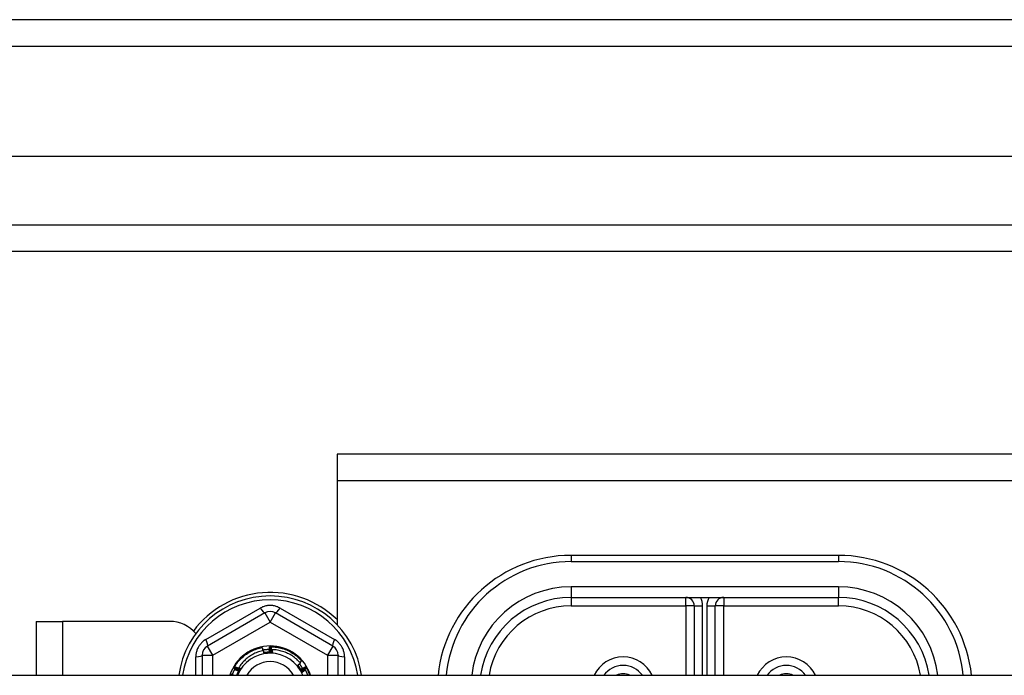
# Model space of a CAD drawing. Header units: inches. Extents: x 64.1 to 160.1, y 42 to 74.3.
# Tile 54 of 70: x 126.5 to 130.2, y 70.7 to 73.1. Entities that reach past the tile are written whole.
import ezdxf

# ---------------------------------------------------------------- set-up
doc = ezdxf.new("R2010")
doc.units = ezdxf.units.IN
doc.header["$MEASUREMENT"] = 0
doc.layers.add('Visible Edges(ANSI)', color=7, linetype='Continuous', lineweight=25)
doc.layers.add('Visible Tangent Edges(ANSI)', color=7, linetype='Continuous', lineweight=25)

msp = doc.modelspace()

# ---------------------------------------------------------------- linework, layer by layer
at = {"layer": 'Visible Edges(ANSI)'}
for p, q in [((159.9728, 73.1347), (112.1708, 73.1347)), ((159.3631, 72.6229), (112.7804, 72.6229)), ((159.1746, 72.2685), (112.9689, 72.2685)), ((150.4468, 71.5097), (127.6968, 71.5097)), ((127.6968, 71.5097), (127.6968, 71.4107)), ((127.6968, 71.4107), (127.6968, 70.8727)), ((129.5718, 71.1317), (128.5718, 71.1317)), ((128.5718, 70.9742), (129.5718, 70.9742)), ((127.4271, 70.9165), (127.2125, 70.7927)), ((127.681, 70.7927), (127.4665, 70.9165)), ((129.0324, 70.9427), (129.0324, 70.6832)), ((129.1111, 70.6832), (129.1111, 70.9427)), ((126.5718, 70.8847), (126.6708, 70.8847)), ((126.5718, 70.8847), (126.5718, 70.6832)), ((127.0718, 70.8847), (126.6708, 70.8847)), ((127.4438, 70.7902), (127.4442, 70.7902)), ((127.4489, 70.7902), (127.4494, 70.7902)), ((127.1928, 70.7586), (127.1928, 70.6832)), ((127.7007, 70.6832), (127.7007, 70.7586)), ((127.3111, 70.7106), (127.3113, 70.711)), ((127.3136, 70.715), (127.3138, 70.7154)), ((127.5795, 70.7157), (127.5797, 70.7154)), ((127.5821, 70.7113), (127.5823, 70.7109)), ((112.9379, 70.6832), (155.0718, 70.6832))]:
    msp.add_line(p, q, dxfattribs=at)
at = {"layer": 'Visible Edges(ANSI)', "flags": 128}
for points in [[(127.3138, 70.7154), (127.3167, 70.72), (127.3198, 70.7245), (127.323, 70.7289), (127.3264, 70.7332), (127.3299, 70.7373), (127.3336, 70.7413), (127.3374, 70.7452), (127.3413, 70.749), (127.3454, 70.7526), (127.3496, 70.7561), (127.3539, 70.7594), (127.3583, 70.7626), (127.3628, 70.7656), (127.3675, 70.7684), (127.3722, 70.7711), (127.377, 70.7737), (127.3819, 70.776), (127.3869, 70.7782), (127.392, 70.7802), (127.3971, 70.782), (127.4023, 70.7837), (127.4075, 70.7852), (127.4128, 70.7864), (127.4181, 70.7875)], [(127.4223, 70.7761), (127.4175, 70.7751), (127.4128, 70.7739), (127.4082, 70.7725), (127.4035, 70.771), (127.399, 70.7693), (127.3945, 70.7675), (127.39, 70.7655), (127.3857, 70.7634), (127.3814, 70.7611), (127.3771, 70.7587), (127.373, 70.7561), (127.3689, 70.7534), (127.365, 70.7505), (127.3612, 70.7475), (127.3574, 70.7444), (127.3538, 70.7412), (127.3503, 70.7378), (127.3469, 70.7344), (127.3436, 70.7308), (127.3404, 70.7271), (127.3374, 70.7232), (127.3345, 70.7193), (127.3318, 70.7153), (127.3292, 70.7112)], [(127.4203, 70.7757), (127.4202, 70.7762), (127.4201, 70.7767), (127.42, 70.7772), (127.4199, 70.7777), (127.4199, 70.7782), (127.4198, 70.7787), (127.4197, 70.7791), (127.4196, 70.7796), (127.4195, 70.7801), (127.4194, 70.7806), (127.4193, 70.7811), (127.4192, 70.7816), (127.4191, 70.7821), (127.4191, 70.7826), (127.419, 70.7831), (127.4189, 70.7836), (127.4188, 70.7841), (127.4187, 70.7846), (127.4186, 70.7851), (127.4185, 70.7856), (127.4184, 70.7861), (127.4183, 70.7865), (127.4182, 70.787), (127.4181, 70.7875)], [(127.4198, 70.7785), (127.4208, 70.7787), (127.4218, 70.7789), (127.4228, 70.779), (127.4238, 70.7791), (127.4248, 70.7793), (127.4258, 70.7794), (127.4268, 70.7795), (127.4278, 70.7796), (127.4288, 70.7797), (127.4299, 70.7798), (127.4309, 70.7799), (127.4319, 70.78), (127.4329, 70.78), (127.4339, 70.7801), (127.4349, 70.7802), (127.4359, 70.7802), (127.4369, 70.7803), (127.438, 70.7803), (127.439, 70.7803), (127.44, 70.7804), (127.441, 70.7804), (127.442, 70.7804), (127.443, 70.7804), (127.444, 70.7804)], [(127.424, 70.7646), (127.424, 70.7651), (127.4239, 70.7656), (127.4238, 70.7661), (127.4237, 70.7666), (127.4237, 70.767), (127.4236, 70.7675), (127.4235, 70.768), (127.4235, 70.7685), (127.4234, 70.7689), (127.4233, 70.7694), (127.4233, 70.7699), (127.4232, 70.7704), (127.4231, 70.7709), (127.423, 70.7713), (127.423, 70.7718), (127.4229, 70.7723), (127.4228, 70.7728), (127.4227, 70.7732), (127.4227, 70.7737), (127.4226, 70.7742), (127.4225, 70.7747), (127.4224, 70.7752), (127.4224, 70.7756), (127.4223, 70.7761)], [(127.4401, 70.7694), (127.4395, 70.7693), (127.4388, 70.7693), (127.4381, 70.7692), (127.4374, 70.7692), (127.4367, 70.7691), (127.436, 70.7691), (127.4353, 70.769), (127.4346, 70.769), (127.4339, 70.7689), (127.4332, 70.7688), (127.4325, 70.7688), (127.4318, 70.7687), (127.4312, 70.7686), (127.4305, 70.7685), (127.4298, 70.7684), (127.4291, 70.7684), (127.4284, 70.7683), (127.4277, 70.7682), (127.427, 70.7681), (127.4263, 70.768), (127.4257, 70.7679), (127.425, 70.7677), (127.4243, 70.7676), (127.4236, 70.7675)], [(127.4555, 70.7663), (127.4542, 70.7664), (127.4528, 70.7665), (127.4515, 70.7665), (127.4502, 70.7666), (127.4489, 70.7666), (127.4476, 70.7666), (127.4463, 70.7666), (127.445, 70.7666), (127.4436, 70.7666), (127.4423, 70.7665), (127.441, 70.7665), (127.4397, 70.7664), (127.4384, 70.7664), (127.4371, 70.7663), (127.4358, 70.7662), (127.4344, 70.766), (127.4331, 70.7659), (127.4318, 70.7658), (127.4305, 70.7656), (127.4292, 70.7654), (127.4279, 70.7653), (127.4266, 70.7651), (127.4253, 70.7649), (127.424, 70.7646)], [(127.4555, 70.7663), (127.4542, 70.7663), (127.4529, 70.7662), (127.4515, 70.7661), (127.4502, 70.7661), (127.4489, 70.766), (127.4476, 70.7659), (127.4463, 70.7658), (127.445, 70.7658), (127.4437, 70.7657), (127.4424, 70.7656), (127.4411, 70.7656), (127.4397, 70.7655), (127.4384, 70.7654), (127.4371, 70.7654), (127.4358, 70.7653), (127.4345, 70.7652), (127.4332, 70.7651), (127.4319, 70.7651), (127.4306, 70.765), (127.4293, 70.7649), (127.4279, 70.7649), (127.4266, 70.7648), (127.4253, 70.7647), (127.424, 70.7646)], [(127.4264, 70.768), (127.4264, 70.7679), (127.4265, 70.7678), (127.4265, 70.7677), (127.4265, 70.7677), (127.4266, 70.7676), (127.4266, 70.7675), (127.4266, 70.7674), (127.4266, 70.7673), (127.4267, 70.7673), (127.4267, 70.7672), (127.4267, 70.7671), (127.4268, 70.767), (127.4268, 70.767), (127.4268, 70.7669), (127.4269, 70.7668), (127.4269, 70.7667), (127.4269, 70.7666), (127.4269, 70.7666), (127.427, 70.7665), (127.427, 70.7664), (127.427, 70.7663), (127.4271, 70.7662), (127.4271, 70.7662), (127.4271, 70.7661)], [(127.4271, 70.7661), (127.4271, 70.7662), (127.4271, 70.7663), (127.4271, 70.7663), (127.4271, 70.7664), (127.427, 70.7665), (127.427, 70.7666), (127.427, 70.7667), (127.427, 70.7667), (127.427, 70.7668), (127.427, 70.7669), (127.427, 70.767), (127.4269, 70.7671), (127.4269, 70.7671), (127.4269, 70.7672), (127.4269, 70.7673), (127.4269, 70.7674), (127.4269, 70.7675), (127.4269, 70.7675), (127.4268, 70.7676), (127.4268, 70.7677), (127.4268, 70.7678), (127.4268, 70.7679), (127.4268, 70.7679), (127.4268, 70.768)], [(127.4308, 70.7686), (127.4308, 70.7685), (127.4309, 70.7684), (127.4309, 70.7683), (127.4309, 70.7683), (127.4309, 70.7682), (127.431, 70.7681), (127.431, 70.768), (127.431, 70.7679), (127.4311, 70.7679), (127.4311, 70.7678), (127.4311, 70.7677), (127.4311, 70.7676), (127.4312, 70.7675), (127.4312, 70.7675), (127.4312, 70.7674), (127.4312, 70.7673), (127.4313, 70.7672), (127.4313, 70.7671), (127.4313, 70.7671), (127.4313, 70.767), (127.4314, 70.7669), (127.4314, 70.7668), (127.4314, 70.7667), (127.4314, 70.7667)], [(127.4314, 70.7667), (127.4314, 70.7667), (127.4314, 70.7668), (127.4314, 70.7669), (127.4314, 70.767), (127.4314, 70.7671), (127.4314, 70.7672), (127.4314, 70.7672), (127.4314, 70.7673), (127.4313, 70.7674), (127.4313, 70.7675), (127.4313, 70.7676), (127.4313, 70.7676), (127.4313, 70.7677), (127.4313, 70.7678), (127.4313, 70.7679), (127.4313, 70.768), (127.4312, 70.768), (127.4312, 70.7681), (127.4312, 70.7682), (127.4312, 70.7683), (127.4312, 70.7684), (127.4312, 70.7685), (127.4312, 70.7685), (127.4312, 70.7686)], [(127.4352, 70.769), (127.4353, 70.7689), (127.4353, 70.7689), (127.4353, 70.7688), (127.4353, 70.7687), (127.4353, 70.7686), (127.4354, 70.7685), (127.4354, 70.7685), (127.4354, 70.7684), (127.4354, 70.7683), (127.4355, 70.7682), (127.4355, 70.7681), (127.4355, 70.7681), (127.4355, 70.768), (127.4356, 70.7679), (127.4356, 70.7678), (127.4356, 70.7677), (127.4356, 70.7677), (127.4357, 70.7676), (127.4357, 70.7675), (127.4357, 70.7674), (127.4357, 70.7673), (127.4358, 70.7673), (127.4358, 70.7672), (127.4358, 70.7671)], [(127.4358, 70.7671), (127.4358, 70.7672), (127.4358, 70.7673), (127.4358, 70.7673), (127.4358, 70.7674), (127.4358, 70.7675), (127.4357, 70.7676), (127.4357, 70.7677), (127.4357, 70.7678), (127.4357, 70.7678), (127.4357, 70.7679), (127.4357, 70.768), (127.4357, 70.7681), (127.4357, 70.7682), (127.4357, 70.7682), (127.4357, 70.7683), (127.4357, 70.7684), (127.4356, 70.7685), (127.4356, 70.7686), (127.4356, 70.7686), (127.4356, 70.7687), (127.4356, 70.7688), (127.4356, 70.7689), (127.4356, 70.769), (127.4356, 70.7691)], [(127.4397, 70.7693), (127.4397, 70.7693), (127.4397, 70.7692), (127.4397, 70.7691), (127.4397, 70.769), (127.4398, 70.7689), (127.4398, 70.7688), (127.4398, 70.7688), (127.4398, 70.7687), (127.4398, 70.7686), (127.4399, 70.7685), (127.4399, 70.7684), (127.4399, 70.7684), (127.4399, 70.7683), (127.44, 70.7682), (127.44, 70.7681), (127.44, 70.768), (127.44, 70.768), (127.44, 70.7679), (127.4401, 70.7678), (127.4401, 70.7677), (127.4401, 70.7676), (127.4401, 70.7676), (127.4401, 70.7675), (127.4402, 70.7674)], [(127.4402, 70.7674), (127.4402, 70.7675), (127.4402, 70.7676), (127.4401, 70.7676), (127.4401, 70.7677), (127.4401, 70.7678), (127.4401, 70.7679), (127.4401, 70.768), (127.4401, 70.768), (127.4401, 70.7681), (127.4401, 70.7682), (127.4401, 70.7683), (127.4401, 70.7684), (127.4401, 70.7685), (127.4401, 70.7685), (127.4401, 70.7686), (127.4401, 70.7687), (127.4401, 70.7688), (127.44, 70.7689), (127.44, 70.7689), (127.44, 70.769), (127.44, 70.7691), (127.44, 70.7692), (127.44, 70.7693), (127.44, 70.7694)], [(127.4415, 70.7804), (127.4417, 70.7798), (127.4418, 70.7793), (127.4419, 70.7788), (127.442, 70.7782), (127.4422, 70.7777), (127.4423, 70.7772), (127.4424, 70.7766), (127.4426, 70.7761), (127.4427, 70.7756), (127.4428, 70.775), (127.4429, 70.7745), (127.4431, 70.774), (127.4432, 70.7734), (127.4433, 70.7729), (127.4434, 70.7724), (127.4436, 70.7718), (127.4437, 70.7713), (127.4438, 70.7708), (127.4439, 70.7702), (127.4441, 70.7697), (127.4442, 70.7691), (127.4443, 70.7686), (127.4444, 70.7681), (127.4445, 70.7675)], [(127.4445, 70.7675), (127.4445, 70.7685), (127.4445, 70.7694), (127.4444, 70.7704), (127.4444, 70.7713), (127.4443, 70.7722), (127.4443, 70.7732), (127.4443, 70.7741), (127.4442, 70.7751), (127.4442, 70.776), (127.4442, 70.777), (127.4441, 70.7779), (127.4441, 70.7788), (127.4441, 70.7798), (127.444, 70.7807), (127.444, 70.7817), (127.444, 70.7826), (127.444, 70.7836), (127.4439, 70.7845), (127.4439, 70.7854), (127.4439, 70.7864), (127.4439, 70.7873), (127.4439, 70.7883), (127.4438, 70.7892), (127.4438, 70.7902)], [(127.4442, 70.7902), (127.4444, 70.7902), (127.4446, 70.7902), (127.4448, 70.7902), (127.445, 70.7902), (127.4452, 70.7902), (127.4454, 70.7902), (127.4456, 70.7902), (127.4458, 70.7902), (127.446, 70.7902), (127.4462, 70.7902), (127.4464, 70.7902), (127.4466, 70.7902), (127.4468, 70.7902), (127.447, 70.7902), (127.4472, 70.7902), (127.4474, 70.7902), (127.4476, 70.7902), (127.4478, 70.7902), (127.448, 70.7902), (127.4482, 70.7902), (127.4484, 70.7902), (127.4486, 70.7902), (127.4487, 70.7902), (127.4489, 70.7902)], [(127.4442, 70.7902), (127.4444, 70.7892), (127.4447, 70.7883), (127.4449, 70.7874), (127.4451, 70.7864), (127.4453, 70.7855), (127.4455, 70.7845), (127.4457, 70.7836), (127.4459, 70.7826), (127.4461, 70.7817), (127.4463, 70.7808), (127.4465, 70.7798), (127.4467, 70.7789), (127.4469, 70.7779), (127.447, 70.777), (127.4472, 70.776), (127.4474, 70.7751), (127.4476, 70.7742), (127.4478, 70.7732), (127.448, 70.7723), (127.4482, 70.7713), (127.4484, 70.7704), (127.4485, 70.7694), (127.4487, 70.7685), (127.4489, 70.7675)], [(127.4489, 70.7675), (127.4489, 70.7685), (127.4489, 70.7694), (127.4489, 70.7704), (127.4489, 70.7713), (127.4489, 70.7723), (127.4489, 70.7732), (127.4488, 70.7741), (127.4488, 70.7751), (127.4488, 70.776), (127.4488, 70.777), (127.4488, 70.7779), (127.4488, 70.7789), (127.4488, 70.7798), (127.4488, 70.7807), (127.4489, 70.7817), (127.4489, 70.7826), (127.4489, 70.7836), (127.4489, 70.7845), (127.4489, 70.7855), (127.4489, 70.7864), (127.4489, 70.7873), (127.4489, 70.7883), (127.4489, 70.7892), (127.4489, 70.7902)], [(127.4494, 70.7902), (127.4548, 70.79), (127.4602, 70.7896), (127.4656, 70.789), (127.471, 70.7883), (127.4764, 70.7873), (127.4817, 70.7862), (127.487, 70.7849), (127.4922, 70.7834), (127.4974, 70.7817), (127.5025, 70.7799), (127.5076, 70.7778), (127.5125, 70.7756), (127.5174, 70.7732), (127.5222, 70.7707), (127.5269, 70.7679), (127.5315, 70.7651), (127.5361, 70.762), (127.5405, 70.7588), (127.5447, 70.7555), (127.5489, 70.7519), (127.5529, 70.7483), (127.5569, 70.7445), (127.5606, 70.7406), (127.5643, 70.7366)], [(127.4494, 70.7902), (127.4495, 70.7892), (127.4497, 70.7883), (127.4499, 70.7873), (127.4501, 70.7864), (127.4502, 70.7854), (127.4504, 70.7845), (127.4506, 70.7835), (127.4507, 70.7826), (127.4509, 70.7816), (127.4511, 70.7807), (127.4512, 70.7797), (127.4514, 70.7788), (127.4516, 70.7779), (127.4517, 70.7769), (127.4519, 70.776), (127.452, 70.775), (127.4522, 70.7741), (127.4524, 70.7731), (127.4525, 70.7722), (127.4527, 70.7712), (127.4528, 70.7702), (127.453, 70.7693), (127.4531, 70.7683), (127.4533, 70.7674)], [(127.4533, 70.7674), (127.4533, 70.7679), (127.4533, 70.7684), (127.4533, 70.7688), (127.4533, 70.7693), (127.4533, 70.7698), (127.4533, 70.7703), (127.4534, 70.7708), (127.4534, 70.7712), (127.4534, 70.7717), (127.4534, 70.7722), (127.4534, 70.7727), (127.4534, 70.7731), (127.4534, 70.7736), (127.4534, 70.7741), (127.4535, 70.7746), (127.4535, 70.7751), (127.4535, 70.7755), (127.4535, 70.776), (127.4535, 70.7765), (127.4535, 70.777), (127.4535, 70.7775), (127.4536, 70.7779), (127.4536, 70.7784), (127.4536, 70.7789)], [(127.5602, 70.7292), (127.5568, 70.7329), (127.5533, 70.7365), (127.5496, 70.74), (127.5459, 70.7434), (127.542, 70.7466), (127.538, 70.7497), (127.5339, 70.7527), (127.5297, 70.7555), (127.5255, 70.7582), (127.5211, 70.7607), (127.5166, 70.7631), (127.5121, 70.7653), (127.5075, 70.7673), (127.5028, 70.7692), (127.4981, 70.7709), (127.4933, 70.7725), (127.4885, 70.7739), (127.4836, 70.7751), (127.4786, 70.7762), (127.4736, 70.7771), (127.4687, 70.7778), (127.4636, 70.7784), (127.4586, 70.7787), (127.4536, 70.7789)], [(127.4536, 70.7789), (127.4537, 70.7784), (127.4538, 70.7779), (127.4538, 70.7773), (127.4539, 70.7768), (127.454, 70.7763), (127.4541, 70.7758), (127.4542, 70.7752), (127.4542, 70.7747), (127.4543, 70.7742), (127.4544, 70.7737), (127.4545, 70.7731), (127.4546, 70.7726), (127.4546, 70.7721), (127.4547, 70.7716), (127.4548, 70.7711), (127.4549, 70.7705), (127.4549, 70.77), (127.455, 70.7695), (127.4551, 70.769), (127.4552, 70.7684), (127.4552, 70.7679), (127.4553, 70.7674), (127.4554, 70.7669), (127.4555, 70.7663)], [(127.5479, 70.7194), (127.5485, 70.7198), (127.549, 70.7202), (127.5495, 70.7206), (127.55, 70.721), (127.5505, 70.7214), (127.551, 70.7218), (127.5515, 70.7222), (127.5521, 70.7226), (127.5526, 70.723), (127.5531, 70.7234), (127.5536, 70.7238), (127.5541, 70.7242), (127.5546, 70.7247), (127.5551, 70.7251), (127.5556, 70.7255), (127.5561, 70.7259), (127.5566, 70.7263), (127.5572, 70.7267), (127.5577, 70.7271), (127.5582, 70.7275), (127.5587, 70.7279), (127.5592, 70.7284), (127.5597, 70.7288), (127.5602, 70.7292)], [(127.556, 70.7258), (127.5565, 70.7251), (127.5571, 70.7244), (127.5576, 70.7237), (127.5581, 70.723), (127.5586, 70.7223), (127.5592, 70.7216), (127.5597, 70.7209), (127.5602, 70.7202), (127.5607, 70.7194), (127.5612, 70.7187), (127.5617, 70.718), (127.5622, 70.7173), (127.5627, 70.7166), (127.5632, 70.7158), (127.5636, 70.7151), (127.5641, 70.7144), (127.5646, 70.7136), (127.565, 70.7129), (127.5655, 70.7121), (127.5659, 70.7114), (127.5664, 70.7107), (127.5668, 70.7099), (127.5673, 70.7092), (127.5677, 70.7084)], [(127.5582, 70.7314), (127.5585, 70.7316), (127.5587, 70.7318), (127.559, 70.732), (127.5593, 70.7322), (127.5595, 70.7324), (127.5598, 70.7326), (127.56, 70.7329), (127.5603, 70.7331), (127.5605, 70.7333), (127.5608, 70.7335), (127.561, 70.7337), (127.5613, 70.7339), (127.5615, 70.7342), (127.5618, 70.7344), (127.562, 70.7346), (127.5623, 70.7348), (127.5625, 70.735), (127.5628, 70.7352), (127.563, 70.7355), (127.5633, 70.7357), (127.5635, 70.7359), (127.5638, 70.7361), (127.564, 70.7363), (127.5643, 70.7366)], [(127.3051, 70.6854), (127.3055, 70.6864), (127.3059, 70.6873), (127.3063, 70.6883), (127.3067, 70.6893), (127.3071, 70.6902), (127.3075, 70.6912), (127.3079, 70.6921), (127.3083, 70.6931), (127.3088, 70.694), (127.3092, 70.695), (127.3097, 70.6959), (127.3101, 70.6968), (127.3106, 70.6978), (127.311, 70.6987), (127.3115, 70.6996), (127.312, 70.7006), (127.3125, 70.7015), (127.313, 70.7024), (127.3135, 70.7033), (127.314, 70.7042), (127.3145, 70.7051), (127.315, 70.706), (127.3155, 70.7069), (127.316, 70.7078)], [(127.331, 70.6998), (127.3301, 70.7002), (127.3293, 70.7007), (127.3284, 70.7011), (127.3276, 70.7016), (127.3268, 70.702), (127.3259, 70.7025), (127.3251, 70.7029), (127.3243, 70.7033), (127.3235, 70.7038), (127.3226, 70.7042), (127.3218, 70.7047), (127.321, 70.7051), (127.3201, 70.7056), (127.3193, 70.706), (127.3185, 70.7065), (127.3177, 70.7069), (127.3168, 70.7074), (127.316, 70.7079), (127.3152, 70.7083), (127.3144, 70.7088), (127.3135, 70.7092), (127.3127, 70.7097), (127.3119, 70.7102), (127.3111, 70.7106)], [(127.3113, 70.711), (127.3114, 70.7111), (127.3115, 70.7113), (127.3115, 70.7115), (127.3116, 70.7117), (127.3117, 70.7118), (127.3118, 70.712), (127.3119, 70.7122), (127.312, 70.7123), (127.3121, 70.7125), (127.3122, 70.7127), (127.3123, 70.7128), (127.3124, 70.713), (127.3125, 70.7132), (127.3126, 70.7134), (127.3127, 70.7135), (127.3128, 70.7137), (127.3129, 70.7139), (127.313, 70.714), (127.3131, 70.7142), (127.3132, 70.7144), (127.3133, 70.7145), (127.3134, 70.7147), (127.3135, 70.7149), (127.3136, 70.715)], [(127.3113, 70.711), (127.3122, 70.7107), (127.3131, 70.7104), (127.314, 70.7101), (127.3149, 70.7098), (127.3158, 70.7095), (127.3168, 70.7092), (127.3177, 70.7089), (127.3186, 70.7086), (127.3195, 70.7083), (127.3204, 70.708), (127.3213, 70.7077), (127.3222, 70.7074), (127.3231, 70.7071), (127.3241, 70.7067), (127.325, 70.7064), (127.3259, 70.7061), (127.3268, 70.7058), (127.3277, 70.7055), (127.3286, 70.7052), (127.3295, 70.7049), (127.3304, 70.7045), (127.3313, 70.7042), (127.3323, 70.7039), (127.3332, 70.7036)], [(127.3332, 70.7036), (127.3323, 70.7041), (127.3315, 70.7045), (127.3307, 70.705), (127.3299, 70.7055), (127.3291, 70.7059), (127.3282, 70.7064), (127.3274, 70.7069), (127.3266, 70.7073), (127.3258, 70.7078), (127.325, 70.7083), (127.3242, 70.7088), (127.3234, 70.7092), (127.3225, 70.7097), (127.3217, 70.7102), (127.3209, 70.7107), (127.3201, 70.7112), (127.3193, 70.7116), (127.3185, 70.7121), (127.3177, 70.7126), (127.3169, 70.7131), (127.3161, 70.7136), (127.3152, 70.7141), (127.3144, 70.7146), (127.3136, 70.715)], [(127.3138, 70.7154), (127.3148, 70.7151), (127.3157, 70.7147), (127.3166, 70.7144), (127.3175, 70.7141), (127.3184, 70.7138), (127.3193, 70.7134), (127.3202, 70.7131), (127.3211, 70.7128), (127.322, 70.7124), (127.3229, 70.7121), (127.3238, 70.7118), (127.3247, 70.7114), (127.3256, 70.7111), (127.3265, 70.7107), (127.3274, 70.7104), (127.3283, 70.7101), (127.3292, 70.7097), (127.3301, 70.7094), (127.331, 70.709), (127.3319, 70.7087), (127.3328, 70.7083), (127.3337, 70.708), (127.3346, 70.7076), (127.3355, 70.7073)], [(127.3143, 70.7049), (127.315, 70.7047), (127.3157, 70.7045), (127.3164, 70.7043), (127.3171, 70.7041), (127.3178, 70.7039), (127.3185, 70.7036), (127.3192, 70.7034), (127.3199, 70.7032), (127.3206, 70.703), (127.3213, 70.7028), (127.322, 70.7026), (127.3227, 70.7024), (127.3233, 70.7022), (127.324, 70.702), (127.3247, 70.7018), (127.3254, 70.7015), (127.3261, 70.7013), (127.3268, 70.7011), (127.3275, 70.7009), (127.3282, 70.7007), (127.3289, 70.7005), (127.3296, 70.7002), (127.3303, 70.7), (127.331, 70.6998)], [(127.3272, 70.6969), (127.3269, 70.6964), (127.3266, 70.6958), (127.3263, 70.6953), (127.326, 70.6947), (127.3257, 70.6941), (127.3255, 70.6936), (127.3252, 70.693), (127.3249, 70.6924), (127.3246, 70.6919), (127.3244, 70.6913), (127.3241, 70.6907), (127.3239, 70.6901), (127.3236, 70.6896), (127.3233, 70.689), (127.3231, 70.6884), (127.3228, 70.6878), (127.3226, 70.6872), (127.3224, 70.6867), (127.3221, 70.6861), (127.3219, 70.6855), (127.3216, 70.6849), (127.3214, 70.6843), (127.3212, 70.6837), (127.3209, 70.6832)], [(127.3251, 70.6881), (127.325, 70.6881), (127.3249, 70.6881), (127.3249, 70.6882), (127.3248, 70.6882), (127.3247, 70.6882), (127.3246, 70.6883), (127.3246, 70.6883), (127.3245, 70.6883), (127.3244, 70.6883), (127.3243, 70.6884), (127.3243, 70.6884), (127.3242, 70.6884), (127.3241, 70.6885), (127.324, 70.6885), (127.324, 70.6885), (127.3239, 70.6886), (127.3238, 70.6886), (127.3237, 70.6886), (127.3237, 70.6887), (127.3236, 70.6887), (127.3235, 70.6887), (127.3234, 70.6888), (127.3233, 70.6888), (127.3233, 70.6888)], [(127.3371, 70.708), (127.3365, 70.7071), (127.3358, 70.7061), (127.3352, 70.7051), (127.3346, 70.7041), (127.334, 70.7031), (127.3333, 70.7021), (127.3328, 70.7011), (127.3322, 70.7001), (127.3316, 70.699), (127.331, 70.698), (127.3305, 70.697), (127.3299, 70.6959), (127.3294, 70.6949), (127.3288, 70.6939), (127.3283, 70.6928), (127.3278, 70.6918), (127.3273, 70.6907), (127.3268, 70.6896), (127.3263, 70.6886), (127.3259, 70.6875), (127.3254, 70.6864), (127.3249, 70.6853), (127.3245, 70.6842), (127.3241, 70.6832)], [(127.3371, 70.708), (127.3366, 70.707), (127.3361, 70.706), (127.3355, 70.7049), (127.335, 70.7039), (127.3345, 70.7029), (127.334, 70.7018), (127.3334, 70.7008), (127.3329, 70.6998), (127.3324, 70.6987), (127.3318, 70.6977), (127.3313, 70.6966), (127.3308, 70.6956), (127.3303, 70.6946), (127.3297, 70.6935), (127.3292, 70.6925), (127.3287, 70.6915), (127.3281, 70.6904), (127.3276, 70.6894), (127.3271, 70.6883), (127.3266, 70.6873), (127.326, 70.6863), (127.3255, 70.6852), (127.325, 70.6842), (127.3245, 70.6832)], [(127.325, 70.6925), (127.325, 70.6925), (127.3251, 70.6925), (127.3252, 70.6925), (127.3253, 70.6924), (127.3254, 70.6924), (127.3255, 70.6924), (127.3255, 70.6924), (127.3256, 70.6924), (127.3257, 70.6923), (127.3258, 70.6923), (127.3259, 70.6923), (127.3259, 70.6923), (127.326, 70.6923), (127.3261, 70.6922), (127.3262, 70.6922), (127.3263, 70.6922), (127.3263, 70.6922), (127.3264, 70.6922), (127.3265, 70.6921), (127.3266, 70.6921), (127.3267, 70.6921), (127.3268, 70.6921), (127.3268, 70.6921), (127.3269, 70.692)], [(127.3269, 70.692), (127.3268, 70.6921), (127.3268, 70.6921), (127.3267, 70.6921), (127.3266, 70.6922), (127.3265, 70.6922), (127.3265, 70.6922), (127.3264, 70.6923), (127.3263, 70.6923), (127.3262, 70.6923), (127.3262, 70.6924), (127.3261, 70.6924), (127.326, 70.6924), (127.3259, 70.6925), (127.3259, 70.6925), (127.3258, 70.6925), (127.3257, 70.6926), (127.3256, 70.6926), (127.3256, 70.6926), (127.3255, 70.6927), (127.3254, 70.6927), (127.3253, 70.6927), (127.3253, 70.6928), (127.3252, 70.6928), (127.3251, 70.6928)], [(127.3269, 70.6965), (127.327, 70.6965), (127.3271, 70.6965), (127.3272, 70.6964), (127.3273, 70.6964), (127.3273, 70.6964), (127.3274, 70.6964), (127.3275, 70.6963), (127.3276, 70.6963), (127.3277, 70.6963), (127.3277, 70.6963), (127.3278, 70.6963), (127.3279, 70.6962), (127.328, 70.6962), (127.3281, 70.6962), (127.3281, 70.6962), (127.3282, 70.6961), (127.3283, 70.6961), (127.3284, 70.6961), (127.3285, 70.6961), (127.3285, 70.6961), (127.3286, 70.696), (127.3287, 70.696), (127.3288, 70.696), (127.3289, 70.696)], [(127.3289, 70.696), (127.3288, 70.696), (127.3287, 70.696), (127.3287, 70.6961), (127.3286, 70.6961), (127.3285, 70.6961), (127.3284, 70.6962), (127.3284, 70.6962), (127.3283, 70.6962), (127.3282, 70.6963), (127.3281, 70.6963), (127.3281, 70.6964), (127.328, 70.6964), (127.3279, 70.6964), (127.3278, 70.6965), (127.3278, 70.6965), (127.3277, 70.6965), (127.3276, 70.6966), (127.3275, 70.6966), (127.3275, 70.6966), (127.3274, 70.6967), (127.3273, 70.6967), (127.3272, 70.6967), (127.3272, 70.6968), (127.3271, 70.6968)], [(127.3292, 70.7112), (127.3295, 70.7111), (127.3298, 70.7109), (127.3302, 70.7108), (127.3305, 70.7107), (127.3308, 70.7105), (127.3311, 70.7104), (127.3315, 70.7103), (127.3318, 70.7102), (127.3321, 70.71), (127.3325, 70.7099), (127.3328, 70.7098), (127.3331, 70.7096), (127.3335, 70.7095), (127.3338, 70.7094), (127.3341, 70.7092), (127.3345, 70.7091), (127.3348, 70.709), (127.3351, 70.7088), (127.3355, 70.7087), (127.3358, 70.7086), (127.3361, 70.7084), (127.3364, 70.7083), (127.3368, 70.7082), (127.3371, 70.708)], [(127.3355, 70.7073), (127.3352, 70.7074), (127.335, 70.7076), (127.3347, 70.7078), (127.3344, 70.7079), (127.3342, 70.7081), (127.3339, 70.7083), (127.3336, 70.7084), (127.3334, 70.7086), (127.3331, 70.7087), (127.3328, 70.7089), (127.3326, 70.7091), (127.3323, 70.7092), (127.3321, 70.7094), (127.3318, 70.7096), (127.3315, 70.7097), (127.3313, 70.7099), (127.331, 70.71), (127.3307, 70.7102), (127.3305, 70.7104), (127.3302, 70.7105), (127.3299, 70.7107), (127.3297, 70.7109), (127.3294, 70.711), (127.3292, 70.7112)], [(127.5651, 70.693), (127.5644, 70.6941), (127.5637, 70.6952), (127.563, 70.6963), (127.5623, 70.6974), (127.5616, 70.6985), (127.5608, 70.6996), (127.5601, 70.7007), (127.5594, 70.7018), (127.5587, 70.7029), (127.558, 70.704), (127.5573, 70.7051), (127.5565, 70.7062), (127.5558, 70.7073), (127.5551, 70.7084), (127.5544, 70.7095), (127.5537, 70.7106), (127.553, 70.7117), (127.5522, 70.7128), (127.5515, 70.7139), (127.5508, 70.715), (127.5501, 70.7161), (127.5494, 70.7172), (127.5487, 70.7183), (127.5479, 70.7194)], [(127.5651, 70.693), (127.5646, 70.6941), (127.564, 70.6953), (127.5633, 70.6965), (127.5627, 70.6976), (127.5621, 70.6988), (127.5614, 70.6999), (127.5608, 70.7011), (127.5601, 70.7022), (127.5594, 70.7033), (127.5587, 70.7045), (127.558, 70.7056), (127.5573, 70.7067), (127.5566, 70.7078), (127.5559, 70.7089), (127.5551, 70.71), (127.5544, 70.711), (127.5536, 70.7121), (127.5528, 70.7132), (127.552, 70.7142), (127.5512, 70.7153), (127.5504, 70.7163), (127.5496, 70.7173), (127.5488, 70.7184), (127.5479, 70.7194)], [(127.5597, 70.7084), (127.5593, 70.7089), (127.559, 70.7095), (127.5586, 70.71), (127.5582, 70.7106), (127.5578, 70.7111), (127.5575, 70.7117), (127.5571, 70.7122), (127.5567, 70.7128), (127.5563, 70.7133), (127.5559, 70.7138), (127.5555, 70.7144), (127.5551, 70.7149), (127.5548, 70.7154), (127.5544, 70.716), (127.554, 70.7165), (127.5535, 70.717), (127.5531, 70.7175), (127.5527, 70.7181), (127.5523, 70.7186), (127.5519, 70.7191), (127.5515, 70.7196), (127.5511, 70.7201), (127.5507, 70.7206), (127.5502, 70.7212)], [(127.5516, 70.7195), (127.5515, 70.7195), (127.5515, 70.7194), (127.5514, 70.7193), (127.5514, 70.7193), (127.5513, 70.7192), (127.5512, 70.7191), (127.5512, 70.7191), (127.5511, 70.719), (127.5511, 70.7189), (127.551, 70.7189), (127.551, 70.7188), (127.5509, 70.7188), (127.5509, 70.7187), (127.5508, 70.7186), (127.5508, 70.7186), (127.5507, 70.7185), (127.5507, 70.7184), (127.5506, 70.7184), (127.5506, 70.7183), (127.5505, 70.7182), (127.5505, 70.7182), (127.5504, 70.7181), (127.5503, 70.718), (127.5503, 70.718)], [(127.5503, 70.718), (127.5504, 70.718), (127.5504, 70.7181), (127.5505, 70.7181), (127.5505, 70.7182), (127.5506, 70.7182), (127.5507, 70.7183), (127.5507, 70.7184), (127.5508, 70.7184), (127.5509, 70.7185), (127.5509, 70.7185), (127.551, 70.7186), (127.551, 70.7186), (127.5511, 70.7187), (127.5512, 70.7187), (127.5512, 70.7188), (127.5513, 70.7188), (127.5514, 70.7189), (127.5514, 70.7189), (127.5515, 70.719), (127.5515, 70.719), (127.5516, 70.7191), (127.5517, 70.7191), (127.5517, 70.7192), (127.5518, 70.7193)], [(127.5543, 70.716), (127.5542, 70.716), (127.5542, 70.7159), (127.5541, 70.7158), (127.5541, 70.7158), (127.554, 70.7157), (127.554, 70.7157), (127.5539, 70.7156), (127.5539, 70.7155), (127.5538, 70.7155), (127.5538, 70.7154), (127.5537, 70.7153), (127.5536, 70.7153), (127.5536, 70.7152), (127.5535, 70.7152), (127.5535, 70.7151), (127.5534, 70.715), (127.5534, 70.715), (127.5533, 70.7149), (127.5533, 70.7148), (127.5532, 70.7148), (127.5531, 70.7147), (127.5531, 70.7147), (127.553, 70.7146), (127.553, 70.7145)], [(127.553, 70.7145), (127.553, 70.7146), (127.5531, 70.7146), (127.5532, 70.7147), (127.5532, 70.7147), (127.5533, 70.7148), (127.5534, 70.7148), (127.5534, 70.7149), (127.5535, 70.7149), (127.5536, 70.715), (127.5536, 70.715), (127.5537, 70.7151), (127.5537, 70.7151), (127.5538, 70.7152), (127.5539, 70.7152), (127.5539, 70.7153), (127.554, 70.7153), (127.5541, 70.7154), (127.5541, 70.7154), (127.5542, 70.7155), (127.5543, 70.7155), (127.5543, 70.7156), (127.5544, 70.7157), (127.5545, 70.7157), (127.5545, 70.7158)], [(127.5569, 70.7125), (127.5569, 70.7124), (127.5568, 70.7123), (127.5568, 70.7123), (127.5567, 70.7122), (127.5566, 70.7121), (127.5566, 70.7121), (127.5565, 70.712), (127.5565, 70.712), (127.5564, 70.7119), (127.5564, 70.7118), (127.5563, 70.7118), (127.5562, 70.7117), (127.5562, 70.7117), (127.5561, 70.7116), (127.5561, 70.7115), (127.556, 70.7115), (127.5559, 70.7114), (127.5559, 70.7114), (127.5558, 70.7113), (127.5558, 70.7112), (127.5557, 70.7112), (127.5557, 70.7111), (127.5556, 70.711), (127.5555, 70.711)], [(127.5555, 70.711), (127.5556, 70.711), (127.5557, 70.7111), (127.5557, 70.7111), (127.5558, 70.7112), (127.5559, 70.7112), (127.5559, 70.7113), (127.556, 70.7113), (127.5561, 70.7114), (127.5561, 70.7114), (127.5562, 70.7115), (127.5563, 70.7115), (127.5563, 70.7116), (127.5564, 70.7116), (127.5565, 70.7117), (127.5565, 70.7117), (127.5566, 70.7118), (127.5567, 70.7118), (127.5567, 70.7119), (127.5568, 70.7119), (127.5569, 70.712), (127.5569, 70.712), (127.557, 70.7121), (127.5571, 70.7121), (127.5571, 70.7122)], [(127.5594, 70.7088), (127.5594, 70.7087), (127.5593, 70.7087), (127.5592, 70.7086), (127.5592, 70.7085), (127.5591, 70.7085), (127.5591, 70.7084), (127.559, 70.7084), (127.5589, 70.7083), (127.5589, 70.7083), (127.5588, 70.7082), (127.5588, 70.7081), (127.5587, 70.7081), (127.5587, 70.708), (127.5586, 70.708), (127.5585, 70.7079), (127.5585, 70.7078), (127.5584, 70.7078), (127.5584, 70.7077), (127.5583, 70.7077), (127.5582, 70.7076), (127.5582, 70.7075), (127.5581, 70.7075), (127.5581, 70.7074), (127.558, 70.7074)], [(127.558, 70.7074), (127.5581, 70.7074), (127.5581, 70.7075), (127.5582, 70.7075), (127.5583, 70.7076), (127.5583, 70.7076), (127.5584, 70.7076), (127.5585, 70.7077), (127.5585, 70.7077), (127.5586, 70.7078), (127.5587, 70.7078), (127.5587, 70.7079), (127.5588, 70.7079), (127.5589, 70.708), (127.5589, 70.708), (127.559, 70.7081), (127.5591, 70.7081), (127.5591, 70.7082), (127.5592, 70.7082), (127.5593, 70.7083), (127.5593, 70.7083), (127.5594, 70.7083), (127.5595, 70.7084), (127.5596, 70.7084), (127.5596, 70.7085)], [(127.5603, 70.7037), (127.5611, 70.7042), (127.5619, 70.7047), (127.5627, 70.7052), (127.5635, 70.7057), (127.5643, 70.7062), (127.5651, 70.7067), (127.5659, 70.7072), (127.5667, 70.7077), (127.5675, 70.7082), (127.5683, 70.7087), (127.5691, 70.7093), (127.5699, 70.7098), (127.5707, 70.7103), (127.5715, 70.7108), (127.5723, 70.7113), (127.5731, 70.7118), (127.5739, 70.7122), (127.5747, 70.7127), (127.5755, 70.7132), (127.5763, 70.7137), (127.5771, 70.7142), (127.5779, 70.7147), (127.5787, 70.7152), (127.5795, 70.7157)], [(127.5669, 70.7098), (127.5666, 70.7096), (127.5663, 70.7093), (127.5661, 70.7091), (127.5658, 70.7088), (127.5655, 70.7085), (127.5652, 70.7083), (127.565, 70.708), (127.5647, 70.7078), (127.5644, 70.7075), (127.5642, 70.7073), (127.5639, 70.707), (127.5636, 70.7067), (127.5633, 70.7065), (127.5631, 70.7062), (127.5628, 70.706), (127.5625, 70.7057), (127.5622, 70.7055), (127.562, 70.7052), (127.5617, 70.7049), (127.5614, 70.7047), (127.5612, 70.7044), (127.5609, 70.7042), (127.5606, 70.7039), (127.5603, 70.7037)], [(127.5797, 70.7154), (127.579, 70.7147), (127.5783, 70.714), (127.5776, 70.7134), (127.5769, 70.7127), (127.5762, 70.7121), (127.5755, 70.7114), (127.5748, 70.7108), (127.574, 70.7101), (127.5733, 70.7095), (127.5726, 70.7088), (127.5719, 70.7082), (127.5712, 70.7076), (127.5705, 70.7069), (127.5698, 70.7063), (127.569, 70.7056), (127.5683, 70.705), (127.5676, 70.7043), (127.5669, 70.7037), (127.5662, 70.7031), (127.5654, 70.7024), (127.5647, 70.7018), (127.564, 70.7012), (127.5633, 70.7005), (127.5625, 70.6999)], [(127.5625, 70.6999), (127.5633, 70.7004), (127.5642, 70.7009), (127.565, 70.7013), (127.5658, 70.7018), (127.5666, 70.7023), (127.5674, 70.7028), (127.5682, 70.7033), (127.569, 70.7038), (127.5698, 70.7042), (127.5706, 70.7047), (127.5715, 70.7052), (127.5723, 70.7057), (127.5731, 70.7061), (127.5739, 70.7066), (127.5747, 70.7071), (127.5755, 70.7076), (127.5764, 70.708), (127.5772, 70.7085), (127.578, 70.709), (127.5788, 70.7094), (127.5796, 70.7099), (127.5805, 70.7104), (127.5813, 70.7108), (127.5821, 70.7113)], [(127.5823, 70.7109), (127.5816, 70.7103), (127.5808, 70.7097), (127.5801, 70.709), (127.5794, 70.7084), (127.5787, 70.7078), (127.5779, 70.7072), (127.5772, 70.7065), (127.5765, 70.7059), (127.5757, 70.7053), (127.575, 70.7047), (127.5743, 70.704), (127.5735, 70.7034), (127.5728, 70.7028), (127.572, 70.7022), (127.5713, 70.7016), (127.5706, 70.7009), (127.5698, 70.7003), (127.5691, 70.6997), (127.5683, 70.6991), (127.5676, 70.6985), (127.5669, 70.6979), (127.5661, 70.6973), (127.5654, 70.6967), (127.5646, 70.696)], [(127.5646, 70.696), (127.5652, 70.6964), (127.5658, 70.6967), (127.5663, 70.697), (127.5669, 70.6973), (127.5675, 70.6976), (127.568, 70.6979), (127.5686, 70.6983), (127.5692, 70.6986), (127.5697, 70.6989), (127.5703, 70.6992), (127.5709, 70.6995), (127.5714, 70.6998), (127.572, 70.7001), (127.5726, 70.7004), (127.5732, 70.7007), (127.5737, 70.7011), (127.5743, 70.7014), (127.5749, 70.7017), (127.5754, 70.702), (127.576, 70.7023), (127.5766, 70.7026), (127.5772, 70.7029), (127.5777, 70.7032), (127.5783, 70.7035)], [(127.5783, 70.7035), (127.5778, 70.7031), (127.5772, 70.7026), (127.5767, 70.7022), (127.5761, 70.7017), (127.5756, 70.7013), (127.575, 70.7008), (127.5745, 70.7004), (127.5739, 70.7), (127.5734, 70.6995), (127.5729, 70.6991), (127.5723, 70.6986), (127.5718, 70.6982), (127.5712, 70.6978), (127.5707, 70.6973), (127.5701, 70.6969), (127.5696, 70.6965), (127.569, 70.696), (127.5685, 70.6956), (127.5679, 70.6951), (127.5674, 70.6947), (127.5668, 70.6943), (127.5662, 70.6938), (127.5657, 70.6934), (127.5651, 70.693)], [(127.5877, 70.6832), (127.5874, 70.684), (127.5871, 70.6849), (127.5867, 70.6858), (127.5864, 70.6866), (127.586, 70.6875), (127.5857, 70.6884), (127.5853, 70.6892), (127.5849, 70.6901), (127.5846, 70.6909), (127.5842, 70.6918), (127.5838, 70.6927), (127.5834, 70.6935), (127.583, 70.6944), (127.5826, 70.6952), (127.5822, 70.696), (127.5818, 70.6969), (127.5814, 70.6977), (127.581, 70.6986), (127.5805, 70.6994), (127.5801, 70.7002), (127.5797, 70.701), (127.5792, 70.7019), (127.5788, 70.7027), (127.5783, 70.7035)], [(127.5797, 70.7154), (127.5798, 70.7152), (127.5799, 70.715), (127.58, 70.7148), (127.5801, 70.7147), (127.5802, 70.7145), (127.5803, 70.7143), (127.5804, 70.7142), (127.5805, 70.714), (127.5806, 70.7138), (127.5807, 70.7137), (127.5808, 70.7135), (127.5809, 70.7133), (127.581, 70.7132), (127.5811, 70.713), (127.5812, 70.7128), (127.5813, 70.7126), (127.5814, 70.7125), (127.5815, 70.7123), (127.5816, 70.7121), (127.5817, 70.712), (127.5818, 70.7118), (127.5819, 70.7116), (127.582, 70.7115), (127.5821, 70.7113)], [(127.5823, 70.7109), (127.5829, 70.7098), (127.5835, 70.7087), (127.5841, 70.7076), (127.5847, 70.7065), (127.5853, 70.7054), (127.5859, 70.7042), (127.5864, 70.7031), (127.587, 70.7019), (127.5875, 70.7008), (127.5881, 70.6997), (127.5886, 70.6985), (127.5891, 70.6973), (127.5896, 70.6962), (127.5901, 70.695), (127.5906, 70.6938), (127.5911, 70.6927), (127.5915, 70.6915), (127.592, 70.6903), (127.5924, 70.6891), (127.5929, 70.6879), (127.5933, 70.6868), (127.5937, 70.6856), (127.5941, 70.6844), (127.5945, 70.6832)], [(127.299, 70.6832), (127.2991, 70.6833), (127.2991, 70.6835), (127.2992, 70.6837), (127.2992, 70.6838), (127.2993, 70.684), (127.2993, 70.6841), (127.2994, 70.6843), (127.2994, 70.6845), (127.2995, 70.6846), (127.2996, 70.6848), (127.2996, 70.685), (127.2997, 70.6851), (127.2997, 70.6853), (127.2998, 70.6855), (127.2998, 70.6856), (127.2999, 70.6858), (127.3, 70.686), (127.3, 70.6861), (127.3001, 70.6863), (127.3001, 70.6865), (127.3002, 70.6866), (127.3002, 70.6868), (127.3003, 70.6869), (127.3004, 70.6871)], [(127.3112, 70.6832), (127.3108, 70.6833), (127.3103, 70.6835), (127.3099, 70.6837), (127.3094, 70.6838), (127.309, 70.684), (127.3085, 70.6842), (127.3081, 70.6843), (127.3076, 70.6845), (127.3072, 70.6847), (127.3067, 70.6848), (127.3063, 70.685), (127.3058, 70.6852), (127.3054, 70.6853), (127.3049, 70.6855), (127.3044, 70.6856), (127.304, 70.6858), (127.3035, 70.686), (127.3031, 70.6861), (127.3026, 70.6863), (127.3022, 70.6865), (127.3017, 70.6866), (127.3013, 70.6868), (127.3008, 70.6869), (127.3004, 70.6871)], [(127.3214, 70.6844), (127.3215, 70.6844), (127.3216, 70.6844), (127.3217, 70.6843), (127.3218, 70.6843), (127.3218, 70.6843), (127.3219, 70.6843), (127.322, 70.6843), (127.3221, 70.6843), (127.3222, 70.6843), (127.3222, 70.6842), (127.3223, 70.6842), (127.3224, 70.6842), (127.3225, 70.6842), (127.3226, 70.6842), (127.3227, 70.6842), (127.3227, 70.6842), (127.3228, 70.6841), (127.3229, 70.6841), (127.323, 70.6841), (127.3231, 70.6841), (127.3232, 70.6841), (127.3232, 70.6841), (127.3233, 70.6841), (127.3234, 70.684)], [(127.3234, 70.684), (127.3233, 70.6841), (127.3232, 70.6841), (127.3232, 70.6841), (127.3231, 70.6842), (127.323, 70.6842), (127.3229, 70.6842), (127.3229, 70.6842), (127.3228, 70.6843), (127.3227, 70.6843), (127.3226, 70.6843), (127.3226, 70.6843), (127.3225, 70.6844), (127.3224, 70.6844), (127.3223, 70.6844), (127.3222, 70.6845), (127.3222, 70.6845), (127.3221, 70.6845), (127.322, 70.6845), (127.3219, 70.6846), (127.3219, 70.6846), (127.3218, 70.6846), (127.3217, 70.6847), (127.3216, 70.6847), (127.3216, 70.6847)], [(127.3231, 70.6885), (127.3232, 70.6885), (127.3233, 70.6885), (127.3234, 70.6884), (127.3235, 70.6884), (127.3235, 70.6884), (127.3236, 70.6884), (127.3237, 70.6884), (127.3238, 70.6883), (127.3239, 70.6883), (127.3239, 70.6883), (127.324, 70.6883), (127.3241, 70.6883), (127.3242, 70.6883), (127.3243, 70.6882), (127.3244, 70.6882), (127.3244, 70.6882), (127.3245, 70.6882), (127.3246, 70.6882), (127.3247, 70.6882), (127.3248, 70.6881), (127.3248, 70.6881), (127.3249, 70.6881), (127.325, 70.6881), (127.3251, 70.6881)]]:
    msp.add_lwpolyline(points, dxfattribs=at)
at = {"layer": 'Visible Edges(ANSI)'}
for centre, radius, start, end in [((128.5718, 70.6317), 0.5, 90, 174.096), ((129.5718, 70.6317), 0.5, 5.904, 90), ((127.4468, 70.6347), 0.3583, 45.7491, 143.31), ((127.4468, 70.6347), 0.3452, 8.074, 171.926), ((128.5718, 70.6317), 0.3425, 90, 171.3641), ((129.0009, 70.9427), 0.0315, 0, 90), ((129.1426, 70.9427), 0.0315, 90, 180), ((129.5718, 70.6317), 0.3425, 8.6359, 90), ((127.4468, 70.8824), 0.0394, 60, 120), ((127.0718, 70.7597), 0.125, 39.3096, 90), ((127.2322, 70.7586), 0.0394, 120, 180), ((127.4468, 70.6347), 0.1585, 17.8138, 162.1862), ((127.4468, 70.6347), 0.131, 21.7195, 158.2805), ((127.6613, 70.7586), 0.0394, 0, 60), ((128.7667, 70.6317), 0.0886, 35.4926, 144.5074), ((129.3769, 70.6317), 0.0886, 35.4926, 144.5074)]:
    msp.add_arc(centre, radius, start, end, dxfattribs=at)
at = {"layer": 'Visible Tangent Edges(ANSI)'}
for p, q in [((112.1708, 73.0357), (159.9728, 73.0357)), ((112.8389, 72.3675), (159.3046, 72.3675)), ((150.4468, 71.4107), (127.6968, 71.4107)), ((128.5718, 71.1317), (128.5718, 71.1083)), ((129.5718, 71.1317), (129.5718, 71.1083)), ((128.5718, 71.1083), (129.5718, 71.1083)), ((129.5718, 71.0138), (128.5718, 71.0138)), ((128.5718, 71.0138), (128.5718, 70.9742)), ((129.5718, 71.0138), (129.5718, 70.9742)), ((128.5718, 70.9742), (128.5718, 70.9427)), ((129.0009, 70.9427), (129.0009, 70.9742)), ((129.1426, 70.9742), (129.1426, 70.9427)), ((129.5718, 70.9427), (129.5718, 70.9742)), ((127.2059, 70.8168), (127.4094, 70.9343)), ((127.4271, 70.9165), (127.4468, 70.8824)), ((127.4468, 70.8824), (127.4665, 70.9165)), ((127.4841, 70.9343), (127.6876, 70.8168)), ((128.5718, 70.9427), (129.0009, 70.9427)), ((129.0009, 70.9427), (129.0009, 70.6832)), ((129.0324, 70.9427), (129.0009, 70.9427)), ((129.0324, 70.9427), (129.0639, 70.9427)), ((129.0639, 70.6832), (129.0639, 70.9427)), ((129.0796, 70.9427), (129.0796, 70.6832)), ((129.0796, 70.9427), (129.1111, 70.9427)), ((129.1426, 70.9427), (129.1111, 70.9427)), ((129.1426, 70.9427), (129.5718, 70.9427)), ((129.1426, 70.6832), (129.1426, 70.9427)), ((126.6708, 70.8847), (126.6708, 70.6832)), ((127.2322, 70.7586), (127.4468, 70.8824)), ((127.4468, 70.8824), (127.6613, 70.7586)), ((127.2322, 70.7586), (127.2125, 70.7927)), ((127.681, 70.7927), (127.6613, 70.7586)), ((127.1686, 70.6832), (127.1686, 70.7522)), ((127.1928, 70.7586), (127.2322, 70.7586)), ((127.2322, 70.6832), (127.2322, 70.7586)), ((127.6613, 70.7586), (127.6613, 70.6832)), ((127.6613, 70.7586), (127.7007, 70.7586)), ((127.7249, 70.7522), (127.7249, 70.6832))]:
    msp.add_line(p, q, dxfattribs=at)
at = {"layer": 'Visible Tangent Edges(ANSI)', "flags": 128}
for points in [[(127.4841, 70.9343), (127.4813, 70.9359), (127.4784, 70.9373), (127.4754, 70.9386), (127.4724, 70.9398), (127.4693, 70.9409), (127.4661, 70.9418), (127.463, 70.9425), (127.4598, 70.9432), (127.4565, 70.9437), (127.4533, 70.944), (127.45, 70.9443), (127.4468, 70.9443), (127.4435, 70.9443), (127.4402, 70.944), (127.4369, 70.9437), (127.4337, 70.9432), (127.4305, 70.9425), (127.4274, 70.9418), (127.4242, 70.9408), (127.4212, 70.9398), (127.4181, 70.9386), (127.4152, 70.9373), (127.4123, 70.9359), (127.4094, 70.9343)], [(127.2059, 70.8168), (127.2032, 70.8152), (127.2005, 70.8134), (127.1979, 70.8115), (127.1953, 70.8094), (127.1929, 70.8073), (127.1905, 70.805), (127.1882, 70.8026), (127.1861, 70.8002), (127.184, 70.7976), (127.1821, 70.795), (127.1803, 70.7923), (127.1786, 70.7895), (127.177, 70.7866), (127.1756, 70.7837), (127.1743, 70.7807), (127.1731, 70.7776), (127.172, 70.7745), (127.1711, 70.7714), (127.1704, 70.7682), (127.1697, 70.765), (127.1692, 70.7618), (127.1689, 70.7586), (127.1687, 70.7554), (127.1686, 70.7522)], [(127.7249, 70.7522), (127.7249, 70.7554), (127.7247, 70.7586), (127.7243, 70.7618), (127.7238, 70.765), (127.7232, 70.7682), (127.7224, 70.7714), (127.7215, 70.7745), (127.7205, 70.7776), (127.7193, 70.7807), (127.718, 70.7837), (127.7165, 70.7866), (127.7149, 70.7895), (127.7132, 70.7923), (127.7114, 70.795), (127.7095, 70.7976), (127.7074, 70.8002), (127.7053, 70.8026), (127.703, 70.805), (127.7007, 70.8073), (127.6982, 70.8094), (127.6957, 70.8115), (127.693, 70.8134), (127.6904, 70.8152), (127.6876, 70.8168)]]:
    msp.add_lwpolyline(points, dxfattribs=at)
at = {"layer": 'Visible Tangent Edges(ANSI)'}
for centre, radius, start, end in [((128.5718, 70.6398), 0.4685, 90, 174.684), ((129.5718, 70.6398), 0.4685, 5.316, 90), ((128.5718, 70.6398), 0.374, 90, 173.3355), ((129.5718, 70.6398), 0.374, 6.6645, 90), ((127.4468, 70.6347), 0.3308, 8.4258, 171.5742), ((129.0009, 70.9427), 0.063, 0, 30), ((129.1426, 70.9427), 0.063, 150, 180), ((128.5718, 70.6317), 0.311, 90, 170.4818), ((129.5718, 70.6317), 0.311, 9.5182, 90), ((127.4468, 70.6347), 0.0995, 29.1566, 150.8434), ((128.7667, 70.6317), 0.1201, 25.3603, 154.6397), ((129.3769, 70.6317), 0.1201, 25.3603, 154.6397), ((128.7667, 70.6317), 0.0571, 64.2803, 115.7197), ((129.3769, 70.6317), 0.0571, 64.2803, 115.7197)]:
    msp.add_arc(centre, radius, start, end, dxfattribs=at)
for centre, major_axis, start_param, end_param in [((127.4074, 70.9506), (0.0197, -0.0341), 5.107073, 6.283185), ((127.4861, 70.9506), (-0.0197, -0.0341), 0, 1.176113), ((127.1928, 70.8268), (0.0197, -0.0341), 0, 1.176113), ((127.7007, 70.8268), (-0.0197, -0.0341), 5.107073, 6.283185), ((127.1535, 70.7586), (0.0394, 0), 5.107073, 6.283185), ((127.7401, 70.7586), (-0.0394, 0), 0, 1.176113)]:
    msp.add_ellipse(centre, major_axis=major_axis, ratio=0.175929, start_param=start_param, end_param=end_param, dxfattribs=at)

doc.saveas('drawing.dxf')
